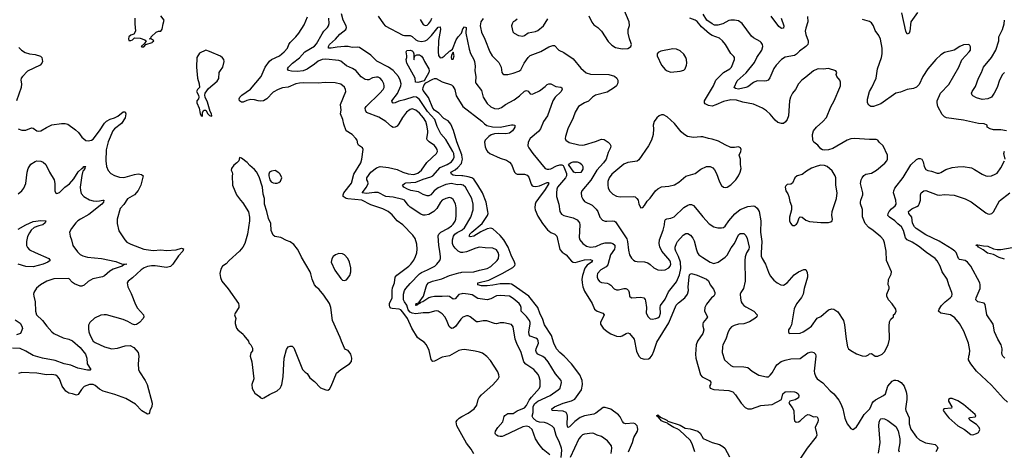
# Model space of a CAD drawing. Header units: inches. Extents: x 1245430 to 1420861, y 606325 to 671315.
# Tile 10 of 256: x 1275286 to 1285786, y 621888 to 626474. Entities that reach past the tile are written whole.
import ezdxf

# ---------------------------------------------------------------- set-up
doc = ezdxf.new("R2010")
doc.units = ezdxf.units.IN
doc.header["$MEASUREMENT"] = 0
doc.layers.add('B2672', color=7, linetype='Continuous')
doc.layers.add('B2682', color=7, linetype='Continuous')

msp = doc.modelspace()

# ---------------------------------------------------------------- linework, layer by layer
at = {"layer": 'B2672', "color": 5}
for points, elevation in [([(1276515, 626490), (1276513, 626430), (1276521, 626350), (1276502, 626318), (1276470, 626309), (1276451, 626290), (1276447, 626270), (1276450, 626254), (1276470, 626251), (1276490, 626258), (1276510, 626282), (1276570, 626278), (1276620, 626260), (1276634, 626250), (1276618, 626222), (1276581, 626190), (1276590, 626184), (1276610, 626184), (1276632, 626208), (1276697, 626230), (1276701, 626239), (1276715, 626250), (1276714, 626254), (1276690, 626268), (1276666, 626270), (1276686, 626274), (1276688, 626290), (1276740, 626340), (1276766, 626350), (1276790, 626351), (1276799, 626361), (1276806, 626374), (1276815, 626430), (1276828, 626470), (1276790, 626514)], 1020), ([(1280000, 622956), (1279970, 622951), (1279870, 622893), (1279790, 622880), (1279710, 622837), (1279690, 622833), (1279674, 622854), (1279651, 622951), (1279625, 623010), (1279598, 623038), (1279550, 623070), (1279528, 623090), (1279467, 623187), (1279423, 623290), (1279370, 623360), (1279350, 623383), (1279333, 623390), (1279257, 623397), (1279243, 623403), (1279234, 623414), (1279228, 623430), (1279231, 623450), (1279257, 623510), (1279257, 623590), (1279263, 623617), (1279284, 623670), (1279289, 623730), (1279306, 623754), (1279436, 623850), (1279457, 623870), (1279488, 623912), (1279508, 623952), (1279520, 623990), (1279526, 624030), (1279522, 624082), (1279503, 624143), (1279479, 624179), (1279370, 624290), (1279313, 624333), (1279257, 624397), (1279216, 624430), (1279159, 624459), (1279030, 624503), (1278936, 624550), (1278786, 624566), (1278768, 624570), (1278737, 624590), (1278736, 624610), (1278744, 624630), (1278826, 624734), (1278850, 624830), (1278925, 624950), (1278936, 624990), (1278947, 625090), (1278941, 625110), (1278898, 625138), (1278891, 625151), (1278886, 625190), (1278870, 625209), (1278830, 625250), (1278769, 625290), (1278742, 625362), (1278732, 625410), (1278708, 625470), (1278713, 625510), (1278708, 625570), (1278763, 625710), (1278760, 625730), (1278750, 625755), (1278710, 625786), (1278650, 625803), (1278545, 625805), (1278470, 625799), (1278310, 625802), (1278270, 625799), (1278229, 625791), (1278150, 625756), (1278090, 625747), (1278041, 625730), (1277990, 625702), (1277923, 625630), (1277886, 625610), (1277850, 625605), (1277828, 625608), (1277790, 625621), (1277750, 625623), (1277707, 625613), (1277670, 625594), (1277650, 625594), (1277630, 625610), (1277628, 625630), (1277634, 625650), (1277653, 625670), (1277746, 625734), (1277860, 625870), (1277904, 625970), (1277950, 626033), (1277970, 626051), (1278058, 626090), (1278107, 626130), (1278140, 626170), (1278156, 626210), (1278170, 626230), (1278230, 626290), (1278262, 626330), (1278320, 626420), (1278355, 626505)], 980), ([(1280000, 623295), (1279990, 623285), (1279932, 623208), (1279910, 623190), (1279890, 623186), (1279866, 623205), (1279838, 623278), (1279820, 623310), (1279790, 623342), (1279750, 623370), (1279730, 623374), (1279710, 623371), (1279650, 623351), (1279590, 623352), (1279510, 623341), (1279470, 623349), (1279450, 623360), (1279430, 623382), (1279413, 623433), (1279388, 623470), (1279380, 623490), (1279380, 623550), (1279390, 623590), (1279402, 623610), (1279450, 623664), (1279550, 623768), (1279570, 623783), (1279635, 623810), (1279713, 623850), (1279736, 623870), (1279768, 623910), (1279775, 623930), (1279774, 623950), (1279767, 624010), (1279754, 624070), (1279749, 624171), (1279755, 624190), (1279776, 624210), (1279850, 624249), (1279890, 624277), (1279910, 624296), (1279930, 624327), (1279938, 624350), (1279941, 624390), (1279941, 624470), (1279934, 624514), (1279910, 624558), (1279890, 624574), (1279870, 624579), (1279830, 624571), (1279792, 624550), (1279773, 624530), (1279736, 624464), (1279703, 624430), (1279650, 624400), (1279610, 624391), (1279590, 624392), (1279562, 624402), (1279450, 624478), (1279430, 624497), (1279391, 624550), (1279370, 624560), (1279270, 624584), (1279192, 624592), (1279110, 624632), (1279070, 624635), (1278984, 624624), (1278937, 624630), (1278984, 624690), (1279001, 624730), (1278999, 624750), (1278989, 624770), (1278988, 624790), (1279032, 624850), (1279090, 624897), (1279130, 624910), (1279220, 624900), (1279310, 624879), (1279370, 624850), (1279430, 624831), (1279490, 624825), (1279530, 624840), (1279570, 624870), (1279626, 624954), (1279732, 625048), (1279741, 625070), (1279739, 625090), (1279729, 625110), (1279710, 625133), (1279652, 625172), (1279633, 625193), (1279629, 625210), (1279639, 625270), (1279638, 625290), (1279629, 625350), (1279617, 625390), (1279593, 625430), (1279550, 625477), (1279510, 625510), (1279470, 625523), (1279450, 625519), (1279410, 625488), (1279368, 625432), (1279330, 625363), (1279310, 625341), (1279290, 625328), (1279270, 625327), (1279250, 625336), (1279190, 625390), (1279116, 625436), (1278986, 625486), (1278972, 625512), (1278970, 625530), (1278979, 625550), (1279128, 625690), (1279162, 625730), (1279171, 625750), (1279172, 625770), (1279168, 625790), (1279150, 625827), (1279129, 625850), (1279110, 625860), (1279090, 625861), (1279050, 625854), (1279010, 625835), (1278990, 625832), (1278970, 625836), (1278926, 625865), (1278870, 625931), (1278834, 625954), (1278770, 625983), (1278710, 626032), (1278690, 626039), (1278550, 626053), (1278510, 626051), (1278470, 626032), (1278430, 625999), (1278350, 625946), (1278310, 625928), (1278250, 625922), (1278185, 625925), (1278154, 625934), (1278141, 625950), (1278153, 625970), (1278194, 626010), (1278271, 626069), (1278328, 626132), (1278430, 626192), (1278450, 626217), (1278510, 626325), (1278530, 626353), (1278567, 626390), (1278579, 626410), (1278585, 626435), (1278584, 626490)], 960), ([(1280000, 624714), (1279990, 624717), (1279950, 624716), (1279890, 624728), (1279830, 624718), (1279750, 624683), (1279707, 624650), (1279670, 624610), (1279650, 624599), (1279630, 624598), (1279590, 624612), (1279540, 624640), (1279456, 624656), (1279420, 624670), (1279382, 624690), (1279369, 624710), (1279389, 624730), (1279405, 624735), (1279510, 624743), (1279590, 624776), (1279670, 624800), (1279690, 624812), (1279770, 624898), (1279845, 624930), (1279890, 624960), (1279910, 624984), (1279919, 625010), (1279915, 625050), (1279906, 625070), (1279830, 625199), (1279777, 625257), (1279738, 625338), (1279712, 625410), (1279636, 625496), (1279550, 625624), (1279518, 625650), (1279490, 625654), (1279390, 625621), (1279330, 625607), (1279290, 625589), (1279270, 625586), (1279261, 625590), (1279256, 625610), (1279314, 625686), (1279350, 625770), (1279353, 625790), (1279344, 625830), (1279325, 625870), (1279270, 625933), (1279219, 625970), (1279093, 626033), (1279030, 626095), (1278910, 626176), (1278890, 626181), (1278830, 626179), (1278788, 626188), (1278750, 626190), (1278670, 626183), (1278609, 626169), (1278579, 626170), (1278578, 626190), (1278589, 626210), (1278652, 626268), (1278699, 626321), (1278763, 626370), (1278772, 626390), (1278769, 626410), (1278737, 626470), (1278718, 626538)], 940), ([(1279110, 626510), (1279164, 626430), (1279184, 626410), (1279370, 626310), (1279390, 626305), (1279450, 626307), (1279470, 626295), (1279510, 626258), (1279530, 626249), (1279570, 626243), (1279610, 626249), (1279630, 626260), (1279676, 626304), (1279750, 626396), (1279770, 626399), (1279772, 626370), (1279751, 626251), (1279748, 626130), (1279753, 626093), (1279770, 626068), (1279790, 626070), (1279814, 626086), (1279870, 626140), (1279878, 626142), (1279900, 626160), (1279942, 626258), (1279961, 626290), (1279997, 626330), (1280000, 626341)], 940), ([(1279556, 626476), (1279590, 626422), (1279610, 626412), (1279630, 626417), (1279650, 626432), (1279670, 626461), (1279682, 626490)], 960), ([(1275276, 626176), (1275304, 626150), (1275344, 626124), (1275390, 626112), (1275450, 626103), (1275507, 626087), (1275523, 626070), (1275529, 626030), (1275522, 626010), (1275503, 625990), (1275370, 625925), (1275315, 625870), (1275303, 625850), (1275299, 625830), (1275305, 625790), (1275301, 625750), (1275251, 625609)], 980), ([(1280000, 625035), (1279948, 625172), (1279913, 625293), (1279882, 625362), (1279855, 625395), (1279810, 625423), (1279757, 625477), (1279710, 625510), (1279691, 625530), (1279646, 625646), (1279590, 625720), (1279585, 625730), (1279588, 625752), (1279600, 625780), (1279618, 625802), (1279690, 625841), (1279710, 625848), (1279728, 625848), (1279790, 625811), (1279890, 625781), (1279906, 625766), (1279927, 625730), (1279942, 625662), (1280000, 625567)], 920), ([(1275271, 625310), (1275310, 625296), (1275350, 625299), (1275410, 625322), (1275430, 625319), (1275467, 625290), (1275490, 625285), (1275511, 625289), (1275570, 625324), (1275630, 625353), (1275730, 625370), (1275770, 625370), (1275800, 625360), (1275882, 625302), (1275913, 625273), (1275950, 625223), (1275990, 625187), (1276017, 625183), (1276050, 625190), (1276070, 625201), (1276136, 625290), (1276189, 625371), (1276210, 625393), (1276250, 625416), (1276295, 625430), (1276332, 625448), (1276390, 625491), (1276410, 625492), (1276417, 625470), (1276412, 625430), (1276373, 625370), (1276296, 625310), (1276280, 625290), (1276228, 625172), (1276209, 625089), (1276204, 624970), (1276210, 624910), (1276228, 624868), (1276256, 624836), (1276296, 624816), (1276350, 624798), (1276390, 624792), (1276410, 624795), (1276510, 624825), (1276550, 624831), (1276585, 624825), (1276603, 624810), (1276577, 624710), (1276550, 624656), (1276510, 624610), (1276435, 624565), (1276395, 624505), (1276357, 624463), (1276324, 624350), (1276325, 624305), (1276344, 624224), (1276406, 624130), (1276430, 624103), (1276470, 624082), (1276611, 624031), (1276710, 624014), (1276790, 624022), (1276850, 624014), (1276956, 624024), (1277010, 624039), (1277032, 624032), (1277025, 624010), (1276981, 623959), (1276920, 623870), (1276894, 623846), (1276850, 623833), (1276731, 623851), (1276690, 623852), (1276650, 623845), (1276612, 623830), (1276582, 623810), (1276490, 623726), (1276442, 623690), (1276433, 623670), (1276440, 623630), (1276476, 623556), (1276520, 623440), (1276543, 623403), (1276606, 623330), (1276611, 623310), (1276602, 623290), (1276563, 623250), (1276530, 623228), (1276510, 623224), (1276490, 623230), (1276440, 623260), (1276390, 623282), (1276210, 623330), (1276188, 623332), (1276150, 623326), (1276085, 623295), (1276034, 623250), (1276020, 623220), (1276018, 623182), (1276023, 623150), (1276037, 623110), (1276070, 623050), (1276090, 623036), (1276190, 622988), (1276270, 622969), (1276330, 622976), (1276410, 623001), (1276463, 623003), (1276503, 622983), (1276550, 622931), (1276558, 622890), (1276548, 622810), (1276552, 622750), (1276563, 622723), (1276625, 622630), (1276646, 622590), (1276698, 622390), (1276696, 622350), (1276674, 622310), (1276670, 622286), (1276664, 622276), (1276650, 622274), (1276590, 622309), (1276519, 622379), (1276418, 622438), (1276302, 622482), (1276176, 622516), (1276138, 622538), (1276090, 622579), (1276070, 622588), (1276030, 622588), (1275973, 622567), (1275944, 622536), (1275910, 622482), (1275890, 622475), (1275850, 622490), (1275810, 622496), (1275776, 622516), (1275737, 622570), (1275709, 622650), (1275690, 622674), (1275670, 622688), (1275630, 622696), (1275570, 622691), (1275470, 622709), (1275310, 622716), (1275273, 622707)], 980), ([(1275270, 624620), (1275308, 624650), (1275330, 624679), (1275351, 624731), (1275364, 624850), (1275375, 624890), (1275404, 624936), (1275450, 624963), (1275470, 624970), (1275510, 624966), (1275535, 624955), (1275563, 624930), (1275604, 624850), (1275653, 624770), (1275660, 624730), (1275660, 624650), (1275670, 624627), (1275683, 624623), (1275710, 624634), (1275768, 624690), (1275816, 624724), (1275862, 624778), (1275910, 624854), (1275948, 624890), (1275962, 624898), (1275970, 624910), (1275990, 624911), (1275980, 624900), (1275980, 624890), (1275970, 624872), (1275959, 624861), (1275947, 624813), (1275932, 624690), (1275934, 624654), (1275943, 624623), (1275970, 624590), (1276030, 624556), (1276070, 624545), (1276110, 624542), (1276137, 624543), (1276172, 624552), (1276182, 624550), (1276179, 624530), (1276162, 624510), (1276022, 624398), (1275933, 624350), (1275904, 624330), (1275884, 624310), (1275839, 624250), (1275816, 624210), (1275823, 624170), (1275838, 624130), (1275852, 624070), (1275902, 624002), (1275932, 623972), (1275958, 623958), (1276010, 623946), (1276158, 623930), (1276310, 623899), (1276370, 623875), (1276430, 623870), (1276396, 623864), (1276379, 623850), (1276282, 623818), (1276246, 623794), (1276190, 623747), (1276170, 623737), (1276067, 623713), (1276015, 623685), (1275974, 623646), (1275950, 623635), (1275930, 623637), (1275870, 623660), (1275850, 623674), (1275810, 623716), (1275650, 623715), (1275576, 623690), (1275508, 623650), (1275464, 623616), (1275438, 623570), (1275433, 623550), (1275435, 623530), (1275450, 623470), (1275456, 623370), (1275466, 623330), (1275529, 623270), (1275574, 623210), (1275629, 623150), (1275650, 623133), (1275750, 623085), (1275810, 623070), (1275850, 623053), (1275930, 622982), (1275988, 622910), (1276000, 622870), (1276006, 622810), (1276046, 622750), (1276039, 622741), (1276010, 622740), (1275904, 622764), (1275830, 622795), (1275761, 622810), (1275663, 622843), (1275528, 622868), (1275430, 622899), (1275350, 622944), (1275290, 622971), (1275210, 622976)], 960), ([(1280000, 624811), (1279930, 624814), (1279910, 624819), (1279891, 624830), (1279885, 624850), (1279930, 624876), (1279960, 624900), (1279997, 624943), (1280000, 624959)], 920), ([(1275270, 624243), (1275350, 624288), (1275430, 624323), (1275510, 624335), (1275566, 624330), (1275557, 624310), (1275532, 624290), (1275490, 624280), (1275441, 624259), (1275409, 624231), (1275390, 624205), (1275370, 624164), (1275359, 624110), (1275360, 624070), (1275368, 624048), (1275390, 624024), (1275450, 623993), (1275595, 623930), (1275611, 623910), (1275586, 623890), (1275536, 623870), (1275430, 623843), (1275350, 623845), (1275270, 623871)], 940), ([(1280000, 623994), (1279990, 623996), (1279962, 624010), (1279930, 624039), (1279908, 624070), (1279902, 624090), (1279902, 624130), (1279913, 624170), (1279927, 624190), (1279950, 624208), (1280000, 624232)], 940), ([(1280000, 623555), (1279970, 623547), (1279930, 623501), (1279910, 623496), (1279870, 623526), (1279850, 623530), (1279790, 623525), (1279710, 623526), (1279670, 623519), (1279649, 623511), (1279586, 623470), (1279561, 623461), (1279555, 623465), (1279552, 623450), (1279535, 623445), (1279530, 623437), (1279522, 623438), (1279516, 623430), (1279509, 623430), (1279510, 623442), (1279515, 623445), (1279513, 623450), (1279538, 623458), (1279545, 623455), (1279545, 623465), (1279591, 623529), (1279620, 623630), (1279628, 623650), (1279647, 623673), (1279687, 623690), (1279787, 623713), (1279870, 623749), (1279970, 623779), (1279990, 623783), (1280000, 623784)], 940), ([(1275238, 623278), (1275290, 623242), (1275310, 623211), (1275315, 623185), (1275294, 623130), (1275250, 623119)], 940), ([(1280000, 622053), (1279947, 622150), (1279940, 622190), (1279950, 622210), (1279972, 622230), (1280000, 622246)], 980)]:
    msp.add_lwpolyline(points, dxfattribs=dict(at, elevation=elevation))
for points, elevation in [([(1277270, 626149), (1277203, 626117), (1277176, 626070), (1277171, 625970), (1277183, 625850), (1277201, 625790), (1277202, 625750), (1277182, 625730), (1277172, 625710), (1277191, 625671), (1277195, 625650), (1277191, 625630), (1277176, 625610), (1277175, 625590), (1277199, 625530), (1277210, 625474), (1277222, 625450), (1277230, 625445), (1277234, 625450), (1277236, 625484), (1277248, 625510), (1277270, 625512), (1277292, 625470), (1277310, 625452), (1277330, 625445), (1277335, 625450), (1277333, 625470), (1277317, 625497), (1277290, 625595), (1277265, 625650), (1277261, 625670), (1277265, 625690), (1277300, 625740), (1277390, 625819), (1277410, 625846), (1277413, 625910), (1277426, 625934), (1277453, 625970), (1277465, 626030), (1277463, 626050), (1277450, 626069), (1277426, 626086), (1277310, 626136)], 1020), ([(1279490, 626047), (1279494, 626050), (1279496, 626084), (1279521, 626099), (1279550, 626098), (1279570, 626087), (1279590, 626059), (1279602, 626030), (1279649, 625950), (1279653, 625930), (1279650, 625910), (1279599, 625821), (1279530, 625806), (1279507, 625807), (1279505, 625850), (1279413, 626010), (1279409, 626050), (1279416, 626070), (1279416, 626090), (1279407, 626130), (1279416, 626144), (1279450, 626148), (1279470, 626141), (1279483, 626130), (1279488, 626110)], 920), ([(1279910, 626129), (1279890, 626095), (1279887, 626070), (1279890, 626052), (1279910, 626054), (1279918, 626090)], 940), ([(1277630, 625006), (1277621, 624970), (1277603, 624950), (1277570, 624926), (1277543, 624890), (1277541, 624870), (1277551, 624850), (1277554, 624830), (1277551, 624810), (1277554, 624710), (1277597, 624610), (1277641, 624550), (1277665, 624525), (1277726, 624426), (1277736, 624370), (1277736, 624330), (1277716, 624190), (1277688, 624092), (1277665, 624050), (1277630, 624010), (1277521, 623910), (1277488, 623872), (1277450, 623849), (1277430, 623818), (1277421, 623770), (1277428, 623728), (1277443, 623690), (1277508, 623608), (1277619, 623450), (1277624, 623430), (1277622, 623410), (1277584, 623350), (1277578, 623330), (1277591, 623290), (1277582, 623258), (1277583, 623237), (1277599, 623190), (1277611, 623170), (1277670, 623125), (1277677, 623110), (1277727, 623050), (1277731, 623031), (1277752, 623010), (1277770, 622974), (1277770, 622946), (1277750, 622926), (1277745, 622890), (1277762, 622830), (1277781, 622650), (1277763, 622590), (1277765, 622545), (1277795, 622495), (1277842, 622462), (1277852, 622450), (1277870, 622441), (1277890, 622445), (1277950, 622483), (1278030, 622520), (1278063, 622550), (1278074, 622570), (1278083, 622590), (1278097, 622670), (1278101, 622810), (1278107, 622870), (1278130, 622962), (1278150, 622991), (1278170, 622998), (1278190, 622998), (1278210, 622978), (1278302, 622750), (1278330, 622719), (1278350, 622706), (1278379, 622659), (1278430, 622621), (1278494, 622554), (1278550, 622531), (1278572, 622528), (1278590, 622538), (1278609, 622570), (1278664, 622710), (1278710, 622750), (1278802, 622810), (1278825, 622835), (1278829, 622870), (1278816, 622910), (1278790, 622949), (1278762, 622962), (1278750, 622975), (1278717, 623050), (1278705, 623090), (1278621, 623270), (1278603, 623410), (1278588, 623450), (1278530, 623541), (1278480, 623600), (1278450, 623624), (1278430, 623650), (1278404, 623710), (1278392, 623768), (1278383, 623790), (1278290, 623943), (1278271, 623991), (1278249, 624030), (1278210, 624078), (1278170, 624109), (1278130, 624123), (1278070, 624153), (1278006, 624166), (1277990, 624178), (1277969, 624230), (1277963, 624303), (1277938, 624358), (1277923, 624430), (1277897, 624510), (1277897, 624570), (1277884, 624616), (1277874, 624690), (1277839, 624799), (1277812, 624852), (1277790, 624877), (1277740, 624920), (1277710, 624953), (1277650, 624998)], 1020), ([(1278010, 624866), (1277970, 624859), (1277951, 624849), (1277941, 624830), (1277941, 624810), (1277955, 624770), (1277968, 624748), (1277990, 624737), (1278010, 624734), (1278030, 624734), (1278050, 624741), (1278066, 624754), (1278082, 624790), (1278062, 624830), (1278050, 624842)], 1020), ([(1278690, 623984), (1278652, 623968), (1278629, 623951), (1278614, 623926), (1278609, 623890), (1278647, 623807), (1278710, 623716), (1278730, 623699), (1278750, 623695), (1278770, 623702), (1278805, 623750), (1278818, 623790), (1278817, 623830), (1278803, 623890), (1278786, 623930), (1278751, 623971), (1278730, 623981)], 1020)]:
    msp.add_lwpolyline(points, close=True, dxfattribs=dict(at, elevation=elevation))
at = {"layer": 'B2682', "color": 5}
for points, elevation in [([(1281355, 626515), (1281386, 626446), (1281410, 626419), (1281450, 626390), (1281490, 626353), (1281563, 626243), (1281602, 626202), (1281639, 626179), (1281710, 626165), (1281770, 626168), (1281790, 626176), (1281804, 626190), (1281809, 626210), (1281805, 626230), (1281789, 626270), (1281774, 626330), (1281775, 626370), (1281789, 626411), (1281785, 626450), (1281730, 626586)], 980), ([(1280230, 626485), (1280204, 626450), (1280197, 626410), (1280199, 626390), (1280210, 626341), (1280247, 626267), (1280298, 626130), (1280326, 626090), (1280397, 626017), (1280420, 625970), (1280429, 625910), (1280439, 625899), (1280450, 625890), (1280490, 625889), (1280550, 625903), (1280610, 625925), (1280630, 625941), (1280667, 626010), (1280708, 626070), (1280729, 626091), (1280844, 626136), (1280930, 626185), (1280970, 626199), (1280990, 626199), (1281035, 626150), (1281090, 626125), (1281190, 626056), (1281270, 625959), (1281328, 625908), (1281373, 625893), (1281570, 625891), (1281630, 625872), (1281653, 625850), (1281664, 625830), (1281666, 625810), (1281661, 625790), (1281652, 625770), (1281629, 625750), (1281550, 625701), (1281427, 625670), (1281396, 625650), (1281353, 625607), (1281310, 625589), (1281246, 625550), (1281210, 625490), (1281189, 625430), (1281130, 625310), (1281105, 625230), (1281103, 625210), (1281111, 625190), (1281145, 625165), (1281250, 625141), (1281290, 625138), (1281310, 625142), (1281425, 625175), (1281490, 625203), (1281518, 625198), (1281561, 625170), (1281581, 625150), (1281590, 625130), (1281586, 625110), (1281562, 625058), (1281539, 624990), (1281512, 624948), (1281441, 624870), (1281377, 624763), (1281279, 624650), (1281273, 624630), (1281276, 624590), (1281290, 624561), (1281310, 624539), (1281390, 624497), (1281435, 624455), (1281451, 624430), (1281474, 624370), (1281500, 624340), (1281529, 624329), (1281548, 624328), (1281613, 624333), (1281630, 624329), (1281640, 624320), (1281759, 624139), (1281769, 624110), (1281778, 624018), (1281790, 623971), (1281810, 623935), (1281830, 623914), (1281850, 623902), (1281870, 623897), (1281950, 623895), (1281984, 623884), (1282010, 623868), (1282048, 623830), (1282091, 623810), (1282130, 623806), (1282169, 623810), (1282210, 623830), (1282223, 623850), (1282229, 623870), (1282228, 623890), (1282220, 623910), (1282133, 624010), (1282114, 624054), (1282107, 624090), (1282110, 624130), (1282148, 624232), (1282162, 624290), (1282167, 624333), (1282174, 624346), (1282186, 624354), (1282230, 624359), (1282264, 624376), (1282370, 624473), (1282410, 624500), (1282430, 624506), (1282450, 624506), (1282470, 624496), (1282512, 624450), (1282570, 624373), (1282638, 624298), (1282687, 624267), (1282730, 624256), (1282770, 624256), (1282790, 624262), (1282810, 624276), (1282847, 624330), (1282913, 624407), (1282968, 624452), (1283050, 624484), (1283110, 624490), (1283127, 624487), (1283150, 624468), (1283171, 624430), (1283188, 624330), (1283187, 624210), (1283199, 624110), (1283192, 623990), (1283195, 623955), (1283203, 623930), (1283239, 623870), (1283270, 623785), (1283290, 623747), (1283330, 623701), (1283365, 623670), (1283402, 623650), (1283430, 623646), (1283470, 623673), (1283544, 623756), (1283590, 623789), (1283650, 623815), (1283670, 623812), (1283683, 623783), (1283689, 623750), (1283688, 623730), (1283652, 623610), (1283640, 623550), (1283624, 623516), (1283570, 623446), (1283546, 623394), (1283515, 623225), (1283504, 623196), (1283485, 623170), (1283485, 623150), (1283492, 623132), (1283610, 623137), (1283641, 623150), (1283690, 623180), (1283730, 623210), (1283790, 623296), (1283830, 623313), (1283910, 623384), (1283946, 623394), (1283970, 623390), (1284010, 623364), (1284073, 623270), (1284083, 623223), (1284100, 623070), (1284114, 622990), (1284125, 622970), (1284150, 622950), (1284210, 622916), (1284270, 622894), (1284310, 622890), (1284337, 622903), (1284350, 622916), (1284370, 622919), (1284410, 622891), (1284438, 622890), (1284484, 622910), (1284510, 622935), (1284546, 623010), (1284561, 623070), (1284558, 623210), (1284563, 623257), (1284575, 623285), (1284606, 623310), (1284606, 623330), (1284620, 623340), (1284634, 623366), (1284629, 623390), (1284590, 623449), (1284552, 623492), (1284533, 623530), (1284533, 623550), (1284559, 623610), (1284557, 623630), (1284549, 623650), (1284552, 623708), (1284578, 623762), (1284582, 623790), (1284531, 623910), (1284526, 624010), (1284510, 624097), (1284497, 624130), (1284470, 624163), (1284389, 624230), (1284341, 624261), (1284302, 624302), (1284275, 624375), (1284273, 624453), (1284252, 624512), (1284251, 624530), (1284256, 624550), (1284277, 624610), (1284277, 624630), (1284254, 624730), (1284260, 624770), (1284270, 624790), (1284287, 624813), (1284310, 624828), (1284370, 624840), (1284424, 624870), (1284513, 624947), (1284533, 624970), (1284540, 624990), (1284539, 625030), (1284495, 625130), (1284453, 625170), (1284439, 625190), (1284419, 625199), (1284350, 625197), (1284190, 625208), (1284150, 625204), (1284110, 625190), (1283958, 625102), (1283913, 625087), (1283870, 625085), (1283849, 625089), (1283830, 625098), (1283797, 625137), (1283754, 625170), (1283745, 625190), (1283740, 625250), (1283752, 625290), (1283782, 625330), (1283852, 625388), (1283890, 625433), (1283935, 625545), (1283973, 625610), (1284032, 625750), (1284038, 625770), (1284039, 625810), (1284033, 625830), (1283999, 625870), (1283993, 625890), (1284001, 625910), (1283990, 625929), (1283910, 625955), (1283853, 625947), (1283810, 625951), (1283790, 625948), (1283751, 625930), (1283670, 625862), (1283626, 625830), (1283590, 625789), (1283559, 625730), (1283528, 625690), (1283505, 625650), (1283494, 625610), (1283484, 625450), (1283469, 625411), (1283453, 625387), (1283430, 625370), (1283410, 625368), (1283370, 625380), (1283342, 625402), (1283290, 625466), (1283250, 625503), (1283209, 625530), (1283110, 625573), (1282997, 625597), (1282930, 625616), (1282870, 625621), (1282790, 625603), (1282710, 625566), (1282670, 625554), (1282630, 625560), (1282597, 625577), (1282588, 625590), (1282588, 625610), (1282684, 625770), (1282709, 625831), (1282790, 625910), (1282859, 625950), (1282878, 625970), (1282909, 626050), (1282909, 626070), (1282902, 626082), (1282870, 626114), (1282814, 626210), (1282781, 626250), (1282750, 626276), (1282670, 626304), (1282642, 626322), (1282557, 626397), (1282510, 626455), (1282490, 626470), (1282433, 626490)], 960), ([(1280590, 626480), (1280570, 626460), (1280550, 626450), (1280536, 626430), (1280532, 626410), (1280536, 626376), (1280545, 626345), (1280559, 626330), (1280606, 626306), (1280650, 626298), (1280670, 626305), (1280710, 626333), (1280787, 626347), (1280810, 626357), (1280873, 626410), (1280917, 626483)], 980), ([(1283687, 626507), (1283690, 626450), (1283670, 626384), (1283664, 626350), (1283670, 626316), (1283693, 626250), (1283695, 626230), (1283690, 626209), (1283671, 626190), (1283601, 626139), (1283570, 626106), (1283550, 626094), (1283450, 626073), (1283410, 626050), (1283354, 625990), (1283327, 625953), (1283285, 625855), (1283267, 625830), (1283250, 625821), (1283230, 625819), (1283150, 625824), (1283110, 625806), (1283050, 625759), (1283031, 625750), (1282950, 625734), (1282920, 625740), (1282907, 625750), (1282938, 625822), (1283033, 625907), (1283122, 626018), (1283148, 626070), (1283199, 626150), (1283210, 626190), (1283208, 626210), (1283195, 626230), (1283182, 626242), (1283110, 626282), (1283090, 626299), (1282990, 626435), (1282950, 626461), (1282910, 626470), (1282870, 626470), (1282850, 626464), (1282786, 626430), (1282730, 626414), (1282697, 626417), (1282670, 626428), (1282615, 626470), (1282574, 626534)], 940), ([(1283407, 626490), (1283435, 626410), (1283430, 626384), (1283410, 626379), (1283383, 626403), (1283300, 626510)], 920), ([(1285810, 625291), (1285750, 625302), (1285670, 625302), (1285635, 625310), (1285605, 625330), (1285603, 625350), (1285570, 625364), (1285510, 625368), (1285350, 625404), (1285170, 625427), (1285150, 625439), (1285125, 625465), (1285079, 625550), (1285070, 625590), (1285072, 625610), (1285107, 625690), (1285195, 625785), (1285301, 625970), (1285333, 626047), (1285413, 626130), (1285424, 626150), (1285427, 626170), (1285426, 626186), (1285419, 626200), (1285409, 626209), (1285350, 626205), (1285311, 626189), (1285250, 626150), (1285150, 626126), (1285110, 626100), (1285056, 626050), (1284969, 625951), (1284917, 625870), (1284878, 625782), (1284850, 625754), (1284819, 625741), (1284750, 625730), (1284678, 625702), (1284631, 625690), (1284470, 625577), (1284390, 625550), (1284362, 625550), (1284343, 625563), (1284327, 625587), (1284327, 625627), (1284349, 625710), (1284375, 625750), (1284421, 625850), (1284435, 625950), (1284478, 626070), (1284484, 626110), (1284483, 626170), (1284467, 626267), (1284447, 626307), (1284410, 626358), (1284392, 626410), (1284370, 626441), (1284350, 626453), (1284275, 626475)], 940), ([(1284859, 626550), (1284790, 626450), (1284778, 626350), (1284770, 626330), (1284750, 626320), (1284737, 626350), (1284692, 626548)], 920), ([(1285790, 625913), (1285767, 625890), (1285736, 625830), (1285710, 625750), (1285679, 625690), (1285649, 625650), (1285610, 625631), (1285550, 625625), (1285490, 625643), (1285450, 625664), (1285442, 625670), (1285435, 625690), (1285443, 625710), (1285479, 625761), (1285510, 625850), (1285543, 625910), (1285566, 625970), (1285649, 626070), (1285695, 626150), (1285728, 626250), (1285729, 626290), (1285767, 626370), (1285786, 626430), (1285787, 626470)], 920), ([(1280000, 626341), (1280010, 626377), (1280030, 626397), (1280046, 626390), (1280045, 626330), (1280079, 626159), (1280093, 626113), (1280129, 626050), (1280135, 626030), (1280142, 625978), (1280141, 625930), (1280150, 625870), (1280147, 625810), (1280150, 625798), (1280210, 625720), (1280230, 625650), (1280270, 625581), (1280310, 625546), (1280350, 625527), (1280390, 625524), (1280423, 625537), (1280467, 625570), (1280558, 625622), (1280616, 625664), (1280670, 625713), (1280690, 625719), (1280710, 625711), (1280730, 625685), (1280750, 625680), (1280770, 625686), (1280830, 625717), (1280890, 625763), (1280910, 625783), (1280930, 625792), (1280950, 625790), (1281003, 625763), (1281056, 625756), (1281069, 625749), (1281070, 625730), (1281055, 625705), (1280998, 625650), (1280972, 625610), (1280913, 625450), (1280872, 625388), (1280839, 625310), (1280817, 625283), (1280730, 625207), (1280709, 625170), (1280706, 625130), (1280714, 625110), (1280757, 625050), (1280890, 624890), (1280910, 624882), (1280930, 624881), (1280950, 624887), (1281010, 624918), (1281047, 624927), (1281067, 624927), (1281080, 624920), (1281088, 624908), (1281117, 624837), (1281118, 624810), (1281108, 624790), (1281022, 624690), (1281013, 624670), (1281009, 624630), (1281011, 624590), (1281035, 624510), (1281045, 624430), (1281063, 624403), (1281088, 624388), (1281190, 624363), (1281230, 624341), (1281246, 624326), (1281255, 624310), (1281258, 624290), (1281253, 624153), (1281261, 624130), (1281290, 624090), (1281330, 624063), (1281372, 624052), (1281430, 624057), (1281490, 624087), (1281530, 624098), (1281590, 624099), (1281610, 624092), (1281631, 624071), (1281634, 624050), (1281628, 624030), (1281588, 623968), (1281558, 623862), (1281539, 623841), (1281483, 623810), (1281449, 623770), (1281444, 623750), (1281445, 623730), (1281452, 623710), (1281470, 623687), (1281490, 623674), (1281550, 623667), (1281570, 623660), (1281590, 623648), (1281627, 623607), (1281650, 623595), (1281670, 623595), (1281730, 623610), (1281750, 623611), (1281765, 623605), (1281779, 623590), (1281786, 623570), (1281790, 623530), (1281810, 623511), (1281910, 623520), (1281942, 623510), (1281955, 623495), (1281960, 623480), (1281970, 623410), (1281968, 623350), (1281987, 623310), (1282010, 623288), (1282030, 623284), (1282070, 623290), (1282090, 623298), (1282110, 623313), (1282121, 623350), (1282117, 623410), (1282121, 623430), (1282170, 623498), (1282204, 623576), (1282290, 623681), (1282322, 623758), (1282335, 623825), (1282334, 623890), (1282312, 623952), (1282282, 624010), (1282276, 624030), (1282277, 624050), (1282290, 624090), (1282302, 624110), (1282361, 624179), (1282390, 624197), (1282410, 624197), (1282440, 624180), (1282466, 624146), (1282478, 624118), (1282502, 624022), (1282515, 623990), (1282530, 623970), (1282570, 623940), (1282650, 623892), (1282690, 623879), (1282736, 623890), (1282810, 623944), (1282830, 623965), (1282875, 624045), (1282908, 624092), (1282950, 624184), (1282970, 624195), (1283010, 624195), (1283017, 624190), (1283030, 624177), (1283044, 624144), (1283066, 624050), (1283061, 624030), (1283036, 623990), (1283021, 623950), (1283018, 623910), (1283023, 623690), (1283005, 623610), (1282976, 623570), (1282970, 623550), (1282973, 623507), (1282980, 623470), (1282990, 623450), (1283009, 623430), (1283030, 623414), (1283116, 623370), (1283151, 623330), (1283147, 623310), (1283126, 623290), (1283070, 623256), (1283010, 623234), (1282950, 623230), (1282904, 623216), (1282878, 623202), (1282860, 623180), (1282841, 623150), (1282816, 623070), (1282786, 623010), (1282780, 622990), (1282777, 622930), (1282803, 622850), (1282870, 622790), (1282890, 622780), (1283010, 622776), (1283050, 622770), (1283096, 622730), (1283170, 622687), (1283249, 622671), (1283270, 622671), (1283290, 622688), (1283310, 622714), (1283341, 622770), (1283362, 622798), (1283408, 622832), (1283450, 622849), (1283510, 622862), (1283610, 622867), (1283690, 622925), (1283730, 622935), (1283754, 622930), (1283774, 622910), (1283777, 622890), (1283758, 622730), (1283761, 622710), (1283778, 622670), (1283790, 622650), (1283850, 622608), (1283930, 622521), (1283967, 622490), (1284021, 622421), (1284043, 622383), (1284065, 622330), (1284086, 622230), (1284110, 622171), (1284150, 622121), (1284170, 622108), (1284190, 622119), (1284210, 622139), (1284232, 622168), (1284290, 622270), (1284350, 622326), (1284364, 622350), (1284376, 622390), (1284392, 622408), (1284414, 622426), (1284498, 622470), (1284520, 622490), (1284543, 622570), (1284590, 622623), (1284610, 622636), (1284630, 622636), (1284650, 622632), (1284688, 622610), (1284720, 622570), (1284740, 622510), (1284746, 622470), (1284746, 622430), (1284734, 622330), (1284735, 622310), (1284772, 622232), (1284773, 622170), (1284790, 622113), (1284849, 622029), (1284881, 622001), (1284946, 621966), (1285010, 621958), (1285048, 621948), (1285072, 621930), (1285077, 621910), (1285056, 621870)], 940), ([(1280000, 625567), (1280010, 625550), (1280214, 625394), (1280243, 625363), (1280266, 625346), (1280327, 625333), (1280410, 625330), (1280530, 625354), (1280550, 625355), (1280565, 625350), (1280565, 625330), (1280555, 625310), (1280542, 625290), (1280510, 625265), (1280470, 625257), (1280390, 625261), (1280350, 625257), (1280314, 625246), (1280289, 625231), (1280249, 625190), (1280241, 625170), (1280250, 625119), (1280264, 625084), (1280273, 625070), (1280300, 625050), (1280410, 624998), (1280476, 624976), (1280510, 624955), (1280532, 624930), (1280564, 624850), (1280576, 624836), (1280591, 624829), (1280669, 624829), (1280697, 624817), (1280716, 624796), (1280741, 624721), (1280750, 624706), (1280760, 624700), (1280790, 624697), (1280830, 624706), (1280910, 624741), (1280920, 624740), (1280928, 624730), (1280890, 624664), (1280817, 624570), (1280791, 624530), (1280784, 624510), (1280779, 624470), (1280782, 624450), (1280810, 624383), (1280863, 624303), (1280916, 624236), (1280950, 624208), (1280993, 624190), (1281015, 624170), (1281046, 624026), (1281070, 623998), (1281113, 623970), (1281170, 623902), (1281190, 623890), (1281210, 623889), (1281310, 623917), (1281370, 623919), (1281396, 623910), (1281384, 623890), (1281339, 623861), (1281314, 623826), (1281287, 623750), (1281282, 623710), (1281284, 623670), (1281292, 623630), (1281310, 623584), (1281392, 623452), (1281417, 623390), (1281446, 623370), (1281505, 623350), (1281520, 623330), (1281479, 623250), (1281481, 623230), (1281508, 623190), (1281550, 623153), (1281590, 623129), (1281650, 623104), (1281690, 623100), (1281710, 623106), (1281752, 623132), (1281770, 623138), (1281790, 623132), (1281839, 623070), (1281865, 622945), (1281890, 622890), (1281910, 622868), (1281950, 622859), (1281990, 622863), (1282010, 622874), (1282030, 622900), (1282050, 622942), (1282082, 623038), (1282210, 623246), (1282287, 623433), (1282310, 623459), (1282378, 623510), (1282408, 623550), (1282419, 623590), (1282416, 623630), (1282424, 623730), (1282430, 623757), (1282436, 623764), (1282450, 623770), (1282510, 623754), (1282610, 623710), (1282630, 623693), (1282650, 623650), (1282684, 623604), (1282699, 623570), (1282698, 623550), (1282687, 623530), (1282665, 623510), (1282610, 623443), (1282591, 623410), (1282588, 623368), (1282620, 623310), (1282610, 623290), (1282575, 623250), (1282570, 623234), (1282570, 623210), (1282581, 623170), (1282571, 623130), (1282515, 623050), (1282499, 623010), (1282494, 622910), (1282497, 622870), (1282546, 622690), (1282564, 622670), (1282642, 622630), (1282655, 622615), (1282658, 622610), (1282654, 622590), (1282644, 622570), (1282648, 622548), (1282690, 622537), (1282850, 622524), (1282890, 622510), (1282920, 622480), (1282980, 622390), (1283024, 622344), (1283050, 622329), (1283090, 622328), (1283190, 622364), (1283310, 622374), (1283410, 622430), (1283426, 622490), (1283450, 622510), (1283510, 622513), (1283549, 622509), (1283570, 622503), (1283588, 622490), (1283594, 622470), (1283590, 622448), (1283555, 622425), (1283498, 622410), (1283489, 622391), (1283524, 622344), (1283542, 622310), (1283545, 622225), (1283550, 622202), (1283567, 622187), (1283590, 622191), (1283610, 622202), (1283666, 622254), (1283690, 622268), (1283710, 622267), (1283750, 622245), (1283770, 622248), (1283790, 622243), (1283798, 622230), (1283801, 622210), (1283797, 622190), (1283769, 622130), (1283785, 622070), (1283786, 622050), (1283780, 622030), (1283683, 621910), (1283606, 621794)], 920), ([(1280000, 624959), (1280007, 624990), (1280002, 625030), (1280000, 625035)], 920), ([(1285794, 624990), (1285783, 625050), (1285788, 625072)], 940), ([(1285821, 622401), (1285778, 622438), (1285650, 622581), (1285491, 622731), (1285428, 622810), (1285406, 622850), (1285407, 622890), (1285416, 622910), (1285418, 622950), (1285406, 623030), (1285356, 623156), (1285310, 623238), (1285257, 623297), (1285213, 623330), (1285109, 623350), (1285085, 623370), (1285090, 623390), (1285117, 623430), (1285154, 623470), (1285208, 623510), (1285226, 623530), (1285231, 623550), (1285228, 623570), (1285193, 623650), (1285177, 623710), (1285124, 623790), (1285101, 623850), (1285070, 623904), (1285050, 623930), (1284955, 623995), (1284870, 624063), (1284804, 624104), (1284750, 624131), (1284732, 624152), (1284710, 624229), (1284690, 624267), (1284650, 624298), (1284619, 624330), (1284562, 624370), (1284544, 624390), (1284548, 624410), (1284560, 624430), (1284582, 624458), (1284622, 624490), (1284632, 624510), (1284630, 624550), (1284605, 624630), (1284608, 624650), (1284620, 624680), (1284706, 624794), (1284791, 624929), (1284850, 624984), (1284870, 624994), (1284890, 624997), (1284908, 624988), (1284920, 624960), (1284932, 624910), (1284950, 624880), (1284970, 624867), (1285010, 624861), (1285070, 624841), (1285090, 624840), (1285110, 624845), (1285163, 624877), (1285230, 624898), (1285290, 624907), (1285349, 624909), (1285436, 624896), (1285470, 624880), (1285550, 624828), (1285590, 624812), (1285610, 624808), (1285650, 624812), (1285690, 624827), (1285710, 624841), (1285750, 624895), (1285790, 624970)], 940), ([(1281779, 621870), (1281822, 621970), (1281835, 622025), (1281873, 622090), (1281877, 622110), (1281875, 622135), (1281870, 622150), (1281851, 622170), (1281830, 622176), (1281750, 622169), (1281730, 622175), (1281713, 622193), (1281690, 622243), (1281670, 622264), (1281590, 622325), (1281530, 622344), (1281510, 622343), (1281430, 622283), (1281410, 622273), (1281310, 622254), (1281263, 622237), (1281205, 622195), (1281150, 622139), (1281130, 622130), (1281123, 622163), (1281128, 622250), (1281125, 622270), (1281114, 622290), (1281083, 622303), (1280965, 622310), (1280960, 622330), (1280989, 622351), (1281082, 622390), (1281170, 622416), (1281206, 622434), (1281278, 622530), (1281288, 622590), (1281284, 622630), (1281277, 622650), (1281258, 622690), (1281172, 622810), (1281094, 622890), (1281045, 622930), (1281012, 622970), (1280982, 623030), (1280958, 623110), (1280883, 623223), (1280862, 623290), (1280838, 623338), (1280810, 623409), (1280717, 623530), (1280550, 623645), (1280530, 623656), (1280510, 623661), (1280410, 623660), (1280330, 623645), (1280270, 623639), (1280210, 623639), (1280172, 623650), (1280170, 623670), (1280290, 623701), (1280430, 623770), (1280544, 623836), (1280565, 623855), (1280569, 623870), (1280564, 623890), (1280527, 623967), (1280495, 624050), (1280450, 624130), (1280410, 624176), (1280330, 624248), (1280310, 624253), (1280270, 624245), (1280204, 624216), (1280130, 624168), (1280090, 624163), (1280078, 624170), (1280084, 624176), (1280087, 624190), (1280107, 624210), (1280217, 624303), (1280276, 624390), (1280281, 624410), (1280279, 624430), (1280259, 624530), (1280221, 624630), (1280173, 624713), (1280130, 624775), (1280108, 624788), (1280070, 624799), (1280010, 624810), (1280000, 624811)], 920), ([(1280000, 624232), (1280005, 624235), (1280030, 624256), (1280097, 624370), (1280121, 624450), (1280121, 624510), (1280106, 624570), (1280039, 624690), (1280015, 624710), (1280000, 624714)], 940), ([(1285791, 622870), (1285771, 622890), (1285765, 622905), (1285759, 622930), (1285764, 622950), (1285764, 622970), (1285753, 623010), (1285717, 623070), (1285683, 623150), (1285667, 623230), (1285601, 623330), (1285581, 623441), (1285570, 623453), (1285504, 623470), (1285484, 623490), (1285487, 623510), (1285528, 623610), (1285530, 623650), (1285524, 623670), (1285430, 623850), (1285395, 623890), (1285370, 623908), (1285310, 623921), (1285298, 623930), (1285273, 623993), (1285259, 624010), (1285231, 624030), (1285090, 624115), (1284950, 624182), (1284847, 624250), (1284829, 624269), (1284807, 624307), (1284800, 624370), (1284768, 624410), (1284764, 624430), (1284799, 624461), (1284855, 624485), (1284870, 624495), (1284880, 624510), (1284894, 624550), (1284892, 624608), (1284901, 624630), (1284929, 624651), (1284950, 624653), (1285070, 624607), (1285096, 624604), (1285150, 624612), (1285250, 624605), (1285370, 624566), (1285434, 624534), (1285590, 624416), (1285610, 624406), (1285630, 624403), (1285653, 624410), (1285671, 624429), (1285734, 624546), (1285846, 624630)], 920), ([(1285790, 623925), (1285730, 623942), (1285670, 623974), (1285606, 623986), (1285562, 624022), (1285510, 624050), (1285503, 624063), (1285486, 624070), (1285490, 624075), (1285504, 624076), (1285564, 624064), (1285610, 624061), (1285670, 624035), (1285710, 624026), (1285750, 624028), (1285871, 624049)], 880), ([(1280000, 623784), (1280130, 623790), (1280190, 623808), (1280270, 623823), (1280310, 623846), (1280379, 623910), (1280393, 623930), (1280397, 623970), (1280390, 623995), (1280370, 624024), (1280330, 624042), (1280250, 624044), (1280190, 624051), (1280150, 624041), (1280050, 624001), (1280010, 623993), (1280000, 623994)], 940), ([(1281061, 621810), (1281067, 621890), (1281064, 621910), (1281043, 621970), (1281006, 622046), (1280984, 622124), (1280965, 622145), (1280914, 622174), (1280883, 622183), (1280830, 622187), (1280799, 622199), (1280760, 622230), (1280752, 622250), (1280763, 622290), (1280763, 622350), (1280777, 622383), (1280810, 622410), (1280942, 622470), (1281030, 622530), (1281051, 622550), (1281064, 622610), (1281059, 622630), (1281001, 622701), (1280920, 622830), (1280890, 622868), (1280866, 622886), (1280811, 622911), (1280796, 622930), (1280791, 622950), (1280794, 622970), (1280819, 623030), (1280815, 623055), (1280807, 623070), (1280790, 623083), (1280730, 623105), (1280719, 623119), (1280714, 623150), (1280730, 623230), (1280729, 623250), (1280721, 623270), (1280691, 623311), (1280632, 623370), (1280635, 623410), (1280627, 623430), (1280612, 623450), (1280550, 623504), (1280510, 623531), (1280410, 623538), (1280370, 623533), (1280310, 623501), (1280270, 623492), (1280170, 623504), (1280110, 623542), (1280070, 623552), (1280010, 623558), (1280000, 623555)], 940), ([(1280939, 621839), (1280870, 621898), (1280824, 621950), (1280785, 622010), (1280750, 622108), (1280718, 622138), (1280690, 622146), (1280650, 622136), (1280450, 622041), (1280430, 622036), (1280410, 622035), (1280390, 622040), (1280369, 622050), (1280361, 622061), (1280357, 622070), (1280361, 622090), (1280386, 622130), (1280438, 622190), (1280452, 622248), (1280461, 622259), (1280490, 622280), (1280550, 622281), (1280591, 622309), (1280670, 622341), (1280690, 622364), (1280720, 622420), (1280745, 622455), (1280830, 622550), (1280836, 622570), (1280837, 622630), (1280827, 622670), (1280815, 622695), (1280769, 622750), (1280685, 622805), (1280662, 622830), (1280634, 622930), (1280586, 623026), (1280570, 623070), (1280550, 623204), (1280530, 623226), (1280450, 623244), (1280410, 623244), (1280370, 623236), (1280350, 623238), (1280266, 623266), (1280230, 623267), (1280175, 623255), (1280157, 623257), (1280090, 623308), (1280070, 623320), (1280050, 623321), (1280010, 623305), (1280000, 623295)], 960), ([(1280000, 622246), (1280070, 622285), (1280134, 622330), (1280162, 622370), (1280174, 622430), (1280186, 622450), (1280210, 622478), (1280330, 622585), (1280390, 622650), (1280399, 622670), (1280397, 622690), (1280384, 622724), (1280305, 622845), (1280268, 622888), (1280221, 622921), (1280190, 622934), (1280144, 622944), (1280030, 622961), (1280000, 622956)], 980), ([(1282487, 621870), (1282458, 621958), (1282435, 621995), (1282322, 622102), (1282297, 622117), (1282263, 622130), (1282197, 622170), (1282195, 622175), (1282150, 622190), (1282130, 622202), (1282100, 622240), (1282081, 622250), (1282080, 622260), (1282090, 622266), (1282120, 622240), (1282187, 622210), (1282199, 622199), (1282330, 622155), (1282384, 622124), (1282435, 622115), (1282518, 622090), (1282541, 622070), (1282575, 622015), (1282672, 621972), (1282750, 621949), (1282785, 621930), (1282806, 621910), (1282857, 621817)], 880), ([(1284444, 621856), (1284461, 621970), (1284448, 622150), (1284451, 622189), (1284464, 622216), (1284470, 622224), (1284490, 622227), (1284510, 622223), (1284545, 622205), (1284630, 622141), (1284655, 622095), (1284671, 622010), (1284672, 621968), (1284659, 621890), (1284664, 621870)], 920), ([(1281592, 621852), (1281602, 621910), (1281596, 621936), (1281555, 621990), (1281490, 622035), (1281443, 622050), (1281410, 622067), (1281390, 622070), (1281310, 622058), (1281289, 622051), (1281270, 622036), (1281250, 622010), (1281155, 621810)], 940), ([(1280130, 621849), (1280101, 621901), (1280050, 621962), (1280000, 622053)], 980)]:
    msp.add_lwpolyline(points, dxfattribs=dict(at, elevation=elevation))
for points, elevation in [([(1282250, 626164), (1282123, 626137), (1282095, 626125), (1282085, 626110), (1282085, 626090), (1282130, 625991), (1282170, 625943), (1282190, 625928), (1282230, 625914), (1282330, 625924), (1282370, 625938), (1282382, 625950), (1282397, 625990), (1282399, 626010), (1282396, 626050), (1282389, 626070), (1282367, 626107), (1282330, 626142), (1282290, 626159)], 980), ([(1282150, 625461), (1282130, 625461), (1282105, 625450), (1282081, 625430), (1282051, 625389), (1282043, 625350), (1282045, 625310), (1282040, 625250), (1282024, 625190), (1281993, 625130), (1281890, 624983), (1281870, 624968), (1281770, 624953), (1281730, 624935), (1281600, 624830), (1281573, 624790), (1281559, 624750), (1281557, 624710), (1281563, 624683), (1281577, 624650), (1281610, 624615), (1281650, 624593), (1281690, 624586), (1281830, 624591), (1281850, 624587), (1281869, 624570), (1281880, 624550), (1281890, 624510), (1281910, 624471), (1281930, 624475), (1281950, 624495), (1281978, 624542), (1282010, 624573), (1282065, 624650), (1282090, 624674), (1282130, 624694), (1282210, 624701), (1282270, 624715), (1282316, 624744), (1282390, 624806), (1282490, 624837), (1282550, 624881), (1282610, 624909), (1282650, 624909), (1282677, 624896), (1282695, 624875), (1282716, 624836), (1282750, 624746), (1282769, 624709), (1282790, 624690), (1282810, 624685), (1282831, 624689), (1282870, 624716), (1282922, 624770), (1282950, 624811), (1282970, 624851), (1282979, 624890), (1282974, 624930), (1282974, 624990), (1282959, 625030), (1282976, 625070), (1282979, 625090), (1282973, 625110), (1282950, 625119), (1282910, 625113), (1282870, 625113), (1282810, 625140), (1282740, 625180), (1282670, 625202), (1282630, 625207), (1282570, 625225), (1282550, 625228), (1282470, 625218), (1282409, 625230), (1282370, 625253), (1282341, 625281), (1282270, 625367), (1282190, 625441)], 980), ([(1281216, 624844), (1281197, 624850), (1281139, 624930), (1281159, 624950), (1281190, 624960), (1281230, 624961), (1281259, 624950), (1281281, 624930), (1281293, 624910), (1281290, 624882), (1281270, 624848)], 940), ([(1283830, 624923), (1283790, 624915), (1283729, 624891), (1283678, 624862), (1283630, 624825), (1283578, 624810), (1283551, 624789), (1283526, 624734), (1283510, 624722), (1283470, 624718), (1283457, 624703), (1283451, 624690), (1283456, 624650), (1283479, 624619), (1283490, 624592), (1283499, 624539), (1283515, 624490), (1283516, 624450), (1283494, 624370), (1283497, 624330), (1283506, 624306), (1283521, 624290), (1283530, 624283), (1283550, 624283), (1283570, 624296), (1283579, 624310), (1283589, 624330), (1283597, 624363), (1283610, 624376), (1283630, 624371), (1283670, 624338), (1283710, 624323), (1283830, 624314), (1283910, 624314), (1283938, 624322), (1283949, 624331), (1283954, 624350), (1283947, 624390), (1283949, 624430), (1283997, 624570), (1284004, 624630), (1283990, 624710), (1283988, 624790), (1283983, 624810), (1283950, 624864), (1283896, 624910), (1283870, 624921)], 980), ([(1285230, 622441), (1285210, 622441), (1285191, 622430), (1285191, 622410), (1285227, 622350), (1285222, 622338), (1285142, 622330), (1285135, 622310), (1285176, 622256), (1285194, 622234), (1285291, 622150), (1285361, 622110), (1285430, 622056), (1285450, 622051), (1285490, 622065), (1285510, 622078), (1285523, 622097), (1285526, 622110), (1285518, 622130), (1285490, 622162), (1285419, 622210), (1285408, 622230), (1285423, 622237), (1285476, 622244), (1285482, 622250), (1285474, 622270), (1285350, 622374), (1285290, 622416)], 960)]:
    msp.add_lwpolyline(points, close=True, dxfattribs=dict(at, elevation=elevation))

doc.saveas('drawing.dxf')
